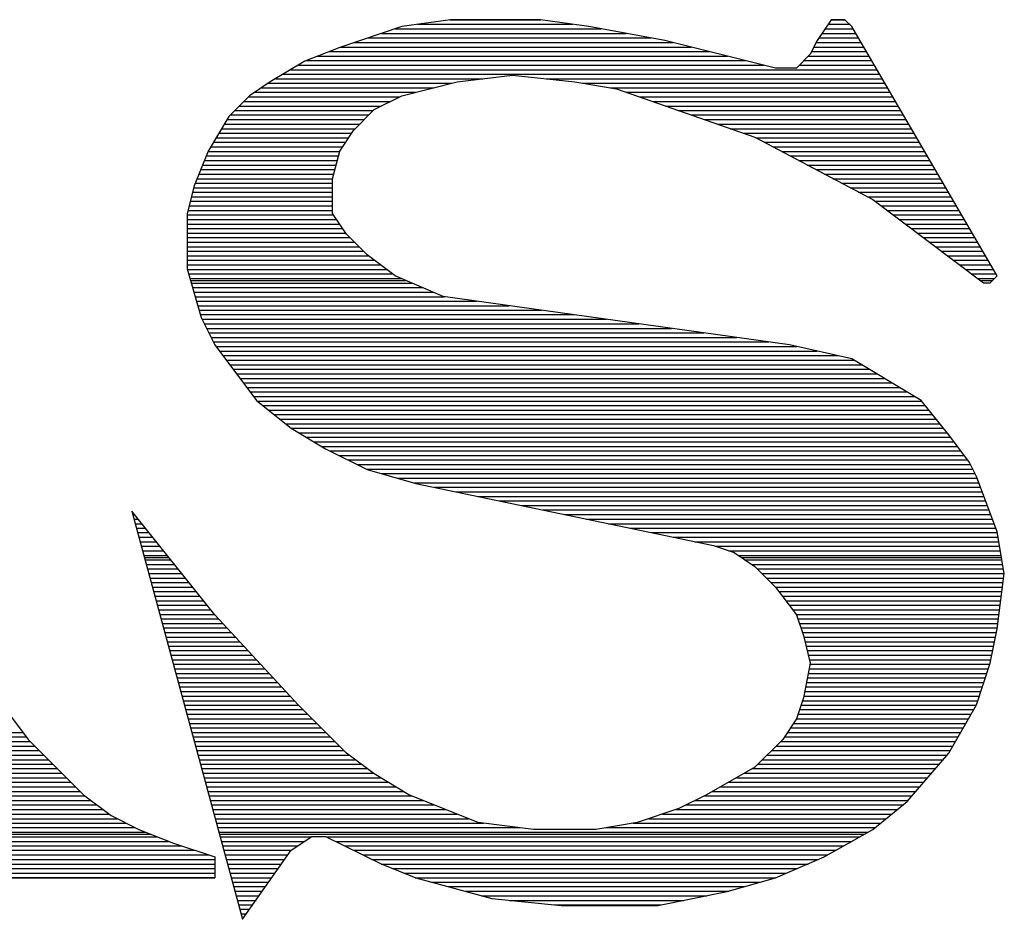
# Model space of a CAD drawing. Extents: x -10 to 137, y -32 to 198.
# Tile 63 of 83: x 47.08 to 49.45, y 138.3 to 140.48. Entities that reach past the tile are written whole.
import ezdxf

# ---------------------------------------------------------------- set-up
doc = ezdxf.new("R2010")
doc.units = 0
doc.layers.add('BG_SILKSCREEN_TOP', color=7, linetype='CONTINUOUS')

msp = doc.modelspace()

# ---------------------------------------------------------------- linework, layer by layer
at = {"layer": 'BG_SILKSCREEN_TOP'}
for points in [[(47.99838, 140.459206), (47.848266, 140.408914)], [(47.99838, 140.459206), (47.848266, 140.408914)], [(47.99838, 140.459206), (47.848266, 140.408914)], [(48.115728, 140.475716), (47.99838, 140.459206)], [(48.115728, 140.475716), (47.99838, 140.459206)], [(48.115728, 140.475716), (47.99838, 140.459206)], [(48.037242, 140.46454), (48.410876, 140.46454)], [(48.114204, 140.475716), (48.333914, 140.475716)], [(48.332898, 140.475716), (48.115728, 140.475716)], [(48.332898, 140.475716), (48.115728, 140.475716)], [(48.332898, 140.475716), (48.115728, 140.475716)], [(48.449738, 140.459206), (48.332898, 140.475716)], [(48.449738, 140.459206), (48.332898, 140.475716)], [(48.449738, 140.459206), (48.332898, 140.475716)], [(48.63338, 140.425424), (48.449738, 140.459206)], [(48.63338, 140.425424), (48.449738, 140.459206)], [(48.63338, 140.425424), (48.449738, 140.459206)], [(49.0347, 140.475716), (49.001426, 140.425424)], [(49.0347, 140.475716), (49.001426, 140.425424)], [(49.0347, 140.475716), (49.001426, 140.425424)], [(49.027334, 140.46454), (49.07915, 140.46454)], [(49.068228, 140.475716), (49.0347, 140.475716)], [(49.068228, 140.475716), (49.0347, 140.475716)], [(49.0347, 140.475716), (49.068482, 140.475716)], [(49.068228, 140.475716), (49.0347, 140.475716)], [(49.084992, 140.459206), (49.068228, 140.475716)], [(49.084992, 140.459206), (49.068228, 140.475716)], [(49.084992, 140.459206), (49.068228, 140.475716)], [(49.435766, 139.857226), (49.084992, 140.459206)], [(49.435766, 139.857226), (49.084992, 140.459206)], [(49.435766, 139.857226), (49.084992, 140.459206)], [(47.949104, 140.442442), (48.539654, 140.442442)], [(47.982378, 140.453618), (48.479456, 140.453618)], [(49.012856, 140.442442), (49.09439, 140.442442)], [(49.020222, 140.453618), (49.088294, 140.453618)], [(47.883572, 140.420852), (48.653192, 140.420852)], [(47.916338, 140.431774), (48.60036, 140.431774)], [(48.900842, 140.358622), (48.63338, 140.425424)], [(48.900842, 140.358622), (48.63338, 140.425424)], [(48.900842, 140.358622), (48.63338, 140.425424)], [(49.001426, 140.425424), (48.984662, 140.39215)], [(49.001426, 140.425424), (48.984662, 140.39215)], [(49.001426, 140.425424), (48.984662, 140.39215)], [(48.99914, 140.420852), (49.107344, 140.420852)], [(49.005236, 140.431774), (49.100994, 140.431774)], [(47.848266, 140.408914), (47.764446, 140.375386)], [(47.848266, 140.408914), (47.764446, 140.375386)], [(47.848266, 140.408914), (47.764446, 140.375386)], [(47.822612, 140.398754), (48.740822, 140.398754)], [(47.850552, 140.409676), (48.696626, 140.409676)], [(48.984662, 140.39215), (48.951134, 140.358622)], [(48.984662, 140.39215), (48.951134, 140.358622)], [(48.984662, 140.39215), (48.951134, 140.358622)], [(48.988218, 140.398754), (49.120044, 140.398754)], [(48.993552, 140.409676), (49.113948, 140.409676)], [(47.764446, 140.375386), (47.680626, 140.325602)], [(47.764446, 140.375386), (47.680626, 140.325602)], [(47.764446, 140.375386), (47.680626, 140.325602)], [(47.748444, 140.365988), (48.872394, 140.365988)], [(47.768256, 140.37691), (48.828452, 140.37691)], [(47.795688, 140.387578), (48.784764, 140.387578)], [(48.9585, 140.365988), (49.139094, 140.365988)], [(48.969422, 140.37691), (49.132998, 140.37691)], [(48.98009, 140.387578), (49.126394, 140.387578)], [(47.712122, 140.34389), (49.152048, 140.34389)], [(47.73041, 140.354812), (49.145444, 140.354812)], [(48.131984, 140.325602), (48.265842, 140.341858)], [(48.131984, 140.325602), (48.265842, 140.341858)], [(48.131984, 140.325602), (48.265842, 140.341858)], [(48.265842, 140.341858), (48.41621, 140.325602)], [(48.265842, 140.341858), (48.41621, 140.325602)], [(48.265842, 140.341858), (48.41621, 140.325602)], [(48.951134, 140.358622), (48.900842, 140.358622)], [(48.951134, 140.358622), (48.900842, 140.358622)], [(48.951134, 140.358622), (48.900842, 140.358622)], [(47.680626, 140.325602), (47.630588, 140.291566)], [(47.680626, 140.325602), (47.630588, 140.291566)], [(47.680626, 140.325602), (47.630588, 140.291566)], [(47.676054, 140.322046), (48.11903, 140.322046)], [(47.693834, 140.332714), (48.193706, 140.332714)], [(47.99838, 140.291566), (48.131984, 140.325602)], [(47.99838, 140.291566), (48.131984, 140.325602)], [(47.99838, 140.291566), (48.131984, 140.325602)], [(48.346868, 140.332714), (49.158398, 140.332714)], [(48.41621, 140.325602), (48.516794, 140.308838)], [(48.41621, 140.325602), (48.516794, 140.308838)], [(48.41621, 140.325602), (48.516794, 140.308838)], [(48.435768, 140.322046), (49.165002, 140.322046)], [(47.64278, 140.300456), (48.0314, 140.300456)], [(47.659544, 140.311124), (48.075342, 140.311124)], [(48.501554, 140.311124), (49.171098, 140.311124)], [(48.516794, 140.308838), (48.851058, 140.191744)], [(48.516794, 140.308838), (48.851058, 140.191744)], [(48.516794, 140.308838), (48.851058, 140.191744)], [(48.540924, 140.300456), (49.177448, 140.300456)], [(47.630588, 140.291566), (47.580804, 140.241782)], [(47.630588, 140.291566), (47.580804, 140.241782)], [(47.630588, 140.291566), (47.580804, 140.241782)], [(47.616872, 140.278358), (47.970948, 140.278358)], [(47.628048, 140.28928), (47.993046, 140.28928)], [(47.931578, 140.258546), (47.99838, 140.291566)], [(47.931578, 140.258546), (47.99838, 140.291566)], [(47.931578, 140.258546), (47.99838, 140.291566)], [(48.572166, 140.28928), (49.184052, 140.28928)], [(48.603408, 140.278358), (49.190402, 140.278358)], [(47.584106, 140.245592), (47.91837, 140.245592)], [(47.594774, 140.25626), (47.929292, 140.25626)], [(47.60595, 140.267182), (47.949104, 140.267182)], [(47.881286, 140.208254), (47.931578, 140.258546)], [(47.881286, 140.208254), (47.931578, 140.258546)], [(47.881286, 140.208254), (47.931578, 140.258546)], [(48.63465, 140.267182), (49.197006, 140.267182)], [(48.665892, 140.25626), (49.203102, 140.25626)], [(48.697388, 140.245592), (49.209452, 140.245592)], [(47.580804, 140.241782), (47.530512, 140.157962)], [(47.580804, 140.241782), (47.530512, 140.157962)], [(47.580804, 140.241782), (47.530512, 140.157962)], [(47.569374, 140.223494), (47.896526, 140.223494)], [(47.576232, 140.234416), (47.907702, 140.234416)], [(48.72863, 140.234416), (49.216056, 140.234416)], [(48.759872, 140.223494), (49.222406, 140.223494)], [(47.55642, 140.201396), (47.876714, 140.201396)], [(47.56277, 140.212318), (47.885604, 140.212318)], [(47.848266, 140.157962), (47.881286, 140.208254)], [(47.848266, 140.157962), (47.881286, 140.208254)], [(47.848266, 140.157962), (47.881286, 140.208254)], [(48.791114, 140.212318), (49.22901, 140.212318)], [(48.822356, 140.201396), (49.235106, 140.201396)], [(47.542958, 140.179552), (47.862236, 140.179552)], [(47.549816, 140.190728), (47.869602, 140.190728)], [(48.851058, 140.191744), (49.135284, 140.041376)], [(48.851058, 140.191744), (49.135284, 140.041376)], [(48.851058, 140.191744), (49.135284, 140.041376)], [(48.852836, 140.190728), (49.241456, 140.190728)], [(48.87341, 140.179552), (49.24806, 140.179552)], [(47.530512, 140.157962), (47.496984, 140.074396)], [(47.530512, 140.157962), (47.496984, 140.074396)], [(47.530512, 140.157962), (47.496984, 140.074396)], [(47.530004, 140.157454), (47.847758, 140.157454)], [(47.536608, 140.16863), (47.855124, 140.16863)], [(47.830994, 140.09116), (47.848266, 140.157962)], [(47.830994, 140.09116), (47.848266, 140.157962)], [(47.830994, 140.09116), (47.848266, 140.157962)], [(48.894492, 140.16863), (49.25441, 140.16863)], [(48.915066, 140.157454), (49.261014, 140.157454)], [(47.521368, 140.135864), (47.842424, 140.135864)], [(47.52594, 140.146532), (47.845218, 140.146532)], [(48.93564, 140.146532), (49.26711, 140.146532)], [(48.956468, 140.135864), (49.27346, 140.135864)], [(47.507906, 140.10259), (47.834042, 140.10259)], [(47.512478, 140.113766), (47.836836, 140.113766)], [(47.51705, 140.124688), (47.839376, 140.124688)], [(48.977042, 140.124688), (49.280064, 140.124688)], [(48.998124, 140.113766), (49.286414, 140.113766)], [(49.018698, 140.10259), (49.293018, 140.10259)], [(47.499524, 140.081), (47.830994, 140.081)], [(47.503842, 140.091668), (47.831502, 140.091668)], [(47.830994, 140.007848), (47.830994, 140.09116)], [(47.830994, 140.007848), (47.830994, 140.09116)], [(47.830994, 140.007848), (47.830994, 140.09116)], [(49.039272, 140.091668), (49.299114, 140.091668)], [(49.0601, 140.081), (49.305464, 140.081)], [(47.496984, 140.074396), (47.48022, 140.007848)], [(47.496984, 140.074396), (47.48022, 140.007848)], [(47.496984, 140.074396), (47.48022, 140.007848)], [(47.493174, 140.058902), (47.830994, 140.058902)], [(47.495714, 140.069824), (47.830994, 140.069824)], [(49.080674, 140.069824), (49.312068, 140.069824)], [(49.101248, 140.058902), (49.318418, 140.058902)], [(47.487332, 140.037058), (47.830994, 140.037058)], [(47.49038, 140.048234), (47.830994, 140.048234)], [(49.12233, 140.048234), (49.325022, 140.048234)], [(49.135284, 140.041376), (49.402746, 139.840462)], [(49.135284, 140.041376), (49.402746, 139.840462)], [(49.135284, 140.041376), (49.402746, 139.840462)], [(49.140618, 140.037058), (49.331118, 140.037058)], [(47.48022, 140.007848), (47.48022, 139.87399)], [(47.48022, 140.007848), (47.48022, 139.87399)], [(47.48022, 140.007848), (47.48022, 139.87399)], [(47.481998, 140.01496), (47.830994, 140.01496)], [(47.484792, 140.026136), (47.830994, 140.026136)], [(47.864522, 139.957556), (47.830994, 140.007848)], [(47.864522, 139.957556), (47.830994, 140.007848)], [(47.864522, 139.957556), (47.830994, 140.007848)], [(49.155096, 140.026136), (49.337468, 140.026136)], [(49.169828, 140.01496), (49.344072, 140.01496)], [(47.48022, 140.004292), (47.833788, 140.004292)], [(47.48022, 139.99337), (47.8409, 139.99337)], [(49.184306, 140.004292), (49.350422, 140.004292)], [(49.199292, 139.99337), (49.357026, 139.99337)], [(47.48022, 139.982194), (47.848266, 139.982194)], [(47.48022, 139.971272), (47.855378, 139.971272)], [(47.48022, 139.960096), (47.862998, 139.960096)], [(49.21377, 139.982194), (49.363122, 139.982194)], [(49.228248, 139.971272), (49.369472, 139.971272)], [(49.24298, 139.960096), (49.376076, 139.960096)], [(47.48022, 139.949428), (47.872904, 139.949428)], [(47.48022, 139.938506), (47.88408, 139.938506)], [(47.914814, 139.907518), (47.864522, 139.957556)], [(47.914814, 139.907518), (47.864522, 139.957556)], [(47.914814, 139.907518), (47.864522, 139.957556)], [(49.257458, 139.949428), (49.382426, 139.949428)], [(49.272444, 139.938506), (49.38903, 139.938506)], [(47.48022, 139.92733), (47.895002, 139.92733)], [(47.48022, 139.916408), (47.90567, 139.916408)], [(49.286922, 139.92733), (49.395126, 139.92733)], [(49.3014, 139.916408), (49.401476, 139.916408)], [(47.48022, 139.905232), (47.9171, 139.905232)], [(47.48022, 139.894564), (47.932086, 139.894564)], [(47.98187, 139.857226), (47.914814, 139.907518)], [(47.98187, 139.857226), (47.914814, 139.907518)], [(47.98187, 139.857226), (47.914814, 139.907518)], [(49.316132, 139.905232), (49.407572, 139.905232)], [(49.33061, 139.894564), (49.414176, 139.894564)], [(47.48022, 139.883642), (47.946564, 139.883642)], [(47.48022, 139.87399), (47.513748, 139.756642)], [(47.48022, 139.87399), (47.513748, 139.756642)], [(47.48022, 139.87399), (47.513748, 139.756642)], [(47.480474, 139.872466), (47.961296, 139.872466)], [(49.345088, 139.883642), (49.420526, 139.883642)], [(49.359566, 139.872466), (49.42713, 139.872466)], [(47.483522, 139.861544), (47.975774, 139.861544)], [(47.487078, 139.850368), (47.99711, 139.850368)], [(47.488094, 139.845542), (48.009048, 139.845542)], [(48.098456, 139.806934), (47.98187, 139.857226)], [(48.098456, 139.806934), (47.98187, 139.857226)], [(48.098456, 139.806934), (47.98187, 139.857226)], [(49.374552, 139.861544), (49.43348, 139.861544)], [(49.38903, 139.850368), (49.429416, 139.850368)], [(49.395888, 139.845542), (49.424336, 139.845542)], [(49.419002, 139.840462), (49.435766, 139.857226)], [(49.419002, 139.840462), (49.435766, 139.857226)], [(49.419002, 139.840462), (49.435766, 139.857226)], [(47.490126, 139.8397), (48.022764, 139.8397)], [(47.493174, 139.828778), (48.048164, 139.828778)], [(47.496222, 139.817602), (48.073818, 139.817602)], [(49.402746, 139.840462), (49.419002, 139.840462)], [(49.402746, 139.840462), (49.419002, 139.840462)], [(49.402746, 139.840462), (49.419002, 139.840462)], [(47.499524, 139.80668), (48.10125, 139.80668)], [(47.502318, 139.795504), (48.179228, 139.795504)], [(48.93437, 139.690094), (48.098456, 139.806934)], [(48.93437, 139.690094), (48.098456, 139.806934)], [(48.93437, 139.690094), (48.098456, 139.806934)], [(47.50562, 139.784836), (48.257714, 139.784836)], [(47.508668, 139.773914), (48.335946, 139.773914)], [(47.512224, 139.763246), (48.414432, 139.763246)], [(47.513748, 139.756642), (47.546768, 139.690094)], [(47.513748, 139.756642), (47.546768, 139.690094)], [(47.513748, 139.756642), (47.546768, 139.690094)], [(47.516034, 139.75207), (48.49241, 139.75207)], [(47.521622, 139.741148), (48.570896, 139.741148)], [(47.526956, 139.729972), (48.649382, 139.729972)], [(47.532798, 139.71905), (48.727614, 139.71905)], [(47.538132, 139.708382), (48.8061, 139.708382)], [(47.543466, 139.697206), (48.884078, 139.697206)], [(47.546768, 139.690094), (47.647352, 139.556236)], [(47.546768, 139.690094), (47.647352, 139.556236)], [(47.546768, 139.690094), (47.647352, 139.556236)], [(47.549816, 139.686284), (48.952404, 139.686284)], [(47.558198, 139.675108), (49.001426, 139.675108)], [(49.084992, 139.65682), (48.93437, 139.690094)], [(49.084992, 139.65682), (48.93437, 139.690094)], [(49.084992, 139.65682), (48.93437, 139.690094)], [(47.566326, 139.664186), (49.050702, 139.664186)], [(47.574708, 139.653518), (49.09058, 139.653518)], [(49.252124, 139.556236), (49.084992, 139.65682)], [(49.252124, 139.556236), (49.084992, 139.65682)], [(49.252124, 139.556236), (49.084992, 139.65682)], [(47.58309, 139.642342), (49.108868, 139.642342)], [(47.590964, 139.63142), (49.127156, 139.63142)], [(47.599346, 139.620244), (49.145444, 139.620244)], [(47.607474, 139.609322), (49.163732, 139.609322)], [(47.615856, 139.598654), (49.18202, 139.598654)], [(47.624238, 139.587478), (49.200308, 139.587478)], [(47.632112, 139.576556), (49.218596, 139.576556)], [(47.640494, 139.56538), (49.236884, 139.56538)], [(47.647352, 139.556236), (47.730918, 139.48918)], [(47.647352, 139.556236), (47.730918, 139.48918)], [(47.647352, 139.556236), (47.730918, 139.48918)], [(49.31918, 139.472924), (49.252124, 139.556236)], [(49.31918, 139.472924), (49.252124, 139.556236)], [(49.31918, 139.472924), (49.252124, 139.556236)], [(47.649638, 139.554458), (49.253394, 139.554458)], [(47.663354, 139.54379), (49.262538, 139.54379)], [(47.67707, 139.532614), (49.271174, 139.532614)], [(47.690532, 139.521692), (49.279556, 139.521692)], [(47.704248, 139.510516), (49.2887, 139.510516)], [(47.717964, 139.499594), (49.29759, 139.499594)], [(47.730918, 139.48918), (47.81423, 139.439396)], [(47.730918, 139.48918), (47.81423, 139.439396)], [(47.730918, 139.48918), (47.81423, 139.439396)], [(47.731934, 139.488926), (49.305972, 139.488926)], [(47.750222, 139.47775), (49.315116, 139.47775)], [(47.76851, 139.467082), (49.323498, 139.467082)], [(49.369218, 139.405868), (49.31918, 139.472924)], [(49.369218, 139.405868), (49.31918, 139.472924)], [(49.369218, 139.405868), (49.31918, 139.472924)], [(47.786798, 139.45616), (49.33188, 139.45616)], [(47.805086, 139.444984), (49.339754, 139.444984)], [(47.81423, 139.439396), (47.914814, 139.389358)], [(47.81423, 139.439396), (47.914814, 139.389358)], [(47.81423, 139.439396), (47.914814, 139.389358)], [(47.825406, 139.434062), (49.348136, 139.434062)], [(47.846996, 139.422886), (49.356264, 139.422886)], [(47.869094, 139.412218), (49.364646, 139.412218)], [(47.890938, 139.401296), (49.371504, 139.401296)], [(47.913036, 139.39012), (49.376838, 139.39012)], [(47.914814, 139.389358), (48.031908, 139.355576)], [(47.914814, 139.389358), (48.031908, 139.355576)], [(47.914814, 139.389358), (48.031908, 139.355576)], [(49.385982, 139.372594), (49.369218, 139.405868)], [(49.385982, 139.372594), (49.369218, 139.405868)], [(49.385982, 139.372594), (49.369218, 139.405868)], [(47.949866, 139.379198), (49.382426, 139.379198)], [(47.987966, 139.368022), (49.387506, 139.368022)], [(49.435766, 139.23899), (49.385982, 139.372594)], [(49.435766, 139.23899), (49.385982, 139.372594)], [(49.435766, 139.23899), (49.385982, 139.372594)], [(48.026574, 139.357354), (49.39157, 139.357354)], [(48.031908, 139.355576), (48.750474, 139.205462)], [(48.031908, 139.355576), (48.750474, 139.205462)], [(48.031908, 139.355576), (48.750474, 139.205462)], [(48.07712, 139.346432), (49.395888, 139.346432)], [(48.129444, 139.335256), (49.399698, 139.335256)], [(48.182022, 139.324334), (49.403762, 139.324334)], [(48.234092, 139.313158), (49.40808, 139.313158)], [(48.286416, 139.30249), (49.412144, 139.30249)], [(47.346362, 139.288774), (47.613824, 138.302746)], [(47.346362, 139.288774), (47.613824, 138.302746)], [(47.346362, 139.288774), (47.613824, 138.302746)], [(47.546768, 139.038076), (47.346362, 139.288774)], [(47.546768, 139.038076), (47.346362, 139.288774)], [(47.546768, 139.038076), (47.346362, 139.288774)], [(47.348648, 139.280392), (47.35322, 139.280392)], [(48.338994, 139.291568), (49.416462, 139.291568)], [(48.391064, 139.280392), (49.420272, 139.280392)], [(47.351696, 139.26947), (47.361602, 139.26947)], [(47.354744, 139.258294), (47.370746, 139.258294)], [(47.357792, 139.247626), (47.379636, 139.247626)], [(48.443642, 139.26947), (49.424336, 139.26947)], [(48.49622, 139.258294), (49.428654, 139.258294)], [(48.548544, 139.247626), (49.432718, 139.247626)], [(47.360586, 139.236704), (47.388272, 139.236704)], [(47.363634, 139.225528), (47.397162, 139.225528)], [(48.600614, 139.236704), (49.436274, 139.236704)], [(48.653192, 139.225528), (49.438052, 139.225528)], [(49.453038, 139.138406), (49.435766, 139.23899)], [(49.453038, 139.138406), (49.435766, 139.23899)], [(49.453038, 139.138406), (49.435766, 139.23899)], [(47.366682, 139.21486), (47.405798, 139.21486)], [(47.36973, 139.203938), (47.414688, 139.203938)], [(48.705516, 139.21486), (49.440084, 139.21486)], [(48.750474, 139.205462), (48.800766, 139.188698)], [(48.750474, 139.205462), (48.800766, 139.188698)], [(48.750474, 139.205462), (48.800766, 139.188698)], [(48.755046, 139.203938), (49.441862, 139.203938)], [(47.372778, 139.192762), (47.423324, 139.192762)], [(47.375318, 139.18184), (47.432214, 139.18184)], [(47.376842, 139.17676), (47.436024, 139.17676)], [(48.788066, 139.192762), (49.443894, 139.192762)], [(48.800766, 139.188698), (48.851058, 139.15517)], [(48.800766, 139.188698), (48.851058, 139.15517)], [(48.800766, 139.188698), (48.851058, 139.15517)], [(48.810926, 139.18184), (49.445418, 139.18184)], [(48.818292, 139.17676), (49.446434, 139.17676)], [(47.378366, 139.171172), (47.44085, 139.171172)], [(47.381414, 139.159996), (47.44974, 139.159996)], [(48.827436, 139.171172), (49.447196, 139.171172)], [(48.843692, 139.159996), (49.449228, 139.159996)], [(48.851058, 139.15517), (48.900842, 139.105132)], [(48.851058, 139.15517), (48.900842, 139.105132)], [(48.851058, 139.15517), (48.900842, 139.105132)], [(47.384462, 139.149074), (47.458376, 139.149074)], [(47.38751, 139.137898), (47.467266, 139.137898)], [(48.857154, 139.149074), (49.451006, 139.149074)], [(48.868076, 139.137898), (49.45253, 139.137898)], [(49.435766, 139.004548), (49.453038, 139.138406)], [(49.435766, 139.004548), (49.453038, 139.138406)], [(49.435766, 139.004548), (49.453038, 139.138406)], [(47.390304, 139.126976), (47.475902, 139.126976)], [(47.393352, 139.116308), (47.484792, 139.116308)], [(47.3964, 139.105132), (47.493428, 139.105132)], [(48.879252, 139.126976), (49.451006, 139.126976)], [(48.88992, 139.116308), (49.44999, 139.116308)], [(48.900842, 139.105132), (48.951134, 139.038076)], [(48.900842, 139.105132), (48.951134, 139.038076)], [(48.900842, 139.105132), (49.448466, 139.105132)], [(48.900842, 139.105132), (48.951134, 139.038076)], [(47.399448, 139.09421), (47.502318, 139.09421)], [(47.402496, 139.083034), (47.510954, 139.083034)], [(48.909224, 139.09421), (49.447196, 139.09421)], [(48.917352, 139.083034), (49.445672, 139.083034)], [(47.405036, 139.072112), (47.519844, 139.072112)], [(47.408084, 139.061444), (47.52848, 139.061444)], [(48.925734, 139.072112), (49.444148, 139.072112)], [(48.934116, 139.061444), (49.443132, 139.061444)], [(47.411132, 139.050268), (47.53737, 139.050268)], [(47.41418, 139.039346), (47.546006, 139.039346)], [(47.747682, 138.820652), (47.546768, 139.038076)], [(47.747682, 138.820652), (47.546768, 139.038076)], [(47.747682, 138.820652), (47.546768, 139.038076)], [(48.94199, 139.050268), (49.441608, 139.050268)], [(48.950372, 139.039346), (49.440338, 139.039346)], [(48.951134, 139.038076), (48.967898, 138.988292)], [(48.951134, 139.038076), (48.967898, 138.988292)], [(48.951134, 139.038076), (48.967898, 138.988292)], [(47.417228, 139.02817), (47.555912, 139.02817)], [(47.420022, 139.017248), (47.566326, 139.017248)], [(48.95469, 139.02817), (49.438814, 139.02817)], [(48.957992, 139.017248), (49.43729, 139.017248)], [(47.42307, 139.00658), (47.576232, 139.00658)], [(47.426118, 138.995404), (47.586392, 138.995404)], [(48.961802, 139.00658), (49.436274, 139.00658)], [(48.965358, 138.995404), (49.433988, 138.995404)], [(48.967898, 138.988292), (48.984662, 138.921236)], [(48.967898, 138.988292), (48.984662, 138.921236)], [(48.967898, 138.988292), (48.984662, 138.921236)], [(49.419002, 138.921236), (49.435766, 139.004548)], [(49.419002, 138.921236), (49.435766, 139.004548)], [(49.419002, 138.921236), (49.435766, 139.004548)], [(47.429166, 138.984482), (47.596806, 138.984482)], [(47.432214, 138.973306), (47.606712, 138.973306)], [(47.434754, 138.962384), (47.616618, 138.962384)], [(48.96866, 138.984482), (49.431956, 138.984482)], [(48.971708, 138.973306), (49.42967, 138.973306)], [(48.974502, 138.962384), (49.427892, 138.962384)], [(47.437802, 138.951716), (47.626778, 138.951716)], [(47.44085, 138.94054), (47.637192, 138.94054)], [(48.977042, 138.951716), (49.425606, 138.951716)], [(48.979836, 138.94054), (49.42332, 138.94054)], [(47.443898, 138.929872), (47.647098, 138.929872)], [(47.446946, 138.91895), (47.657258, 138.91895)], [(48.984662, 138.921236), (48.967898, 138.83767)], [(48.984662, 138.921236), (48.967898, 138.83767)], [(48.984662, 138.921236), (48.967898, 138.83767)], [(48.982376, 138.929872), (49.421034, 138.929872)], [(48.984408, 138.91895), (49.418748, 138.91895)], [(49.385982, 138.820652), (49.419002, 138.921236)], [(49.385982, 138.820652), (49.419002, 138.921236)], [(49.385982, 138.820652), (49.419002, 138.921236)], [(47.44974, 138.907774), (47.667672, 138.907774)], [(47.452788, 138.896852), (47.677578, 138.896852)], [(48.979836, 138.896852), (49.411128, 138.896852)], [(48.982122, 138.907774), (49.414938, 138.907774)], [(47.455836, 138.885676), (47.687484, 138.885676)], [(47.458884, 138.875008), (47.697644, 138.875008)], [(48.975518, 138.875008), (49.403762, 138.875008)], [(48.97755, 138.885676), (49.407572, 138.885676)], [(47.461932, 138.864086), (47.708058, 138.864086)], [(47.464472, 138.85291), (47.717964, 138.85291)], [(48.970946, 138.85291), (49.39665, 138.85291)], [(48.973232, 138.864086), (49.40046, 138.864086)], [(47.46752, 138.841988), (47.728124, 138.841988)], [(47.470568, 138.830812), (47.738538, 138.830812)], [(47.473616, 138.820144), (47.748444, 138.820144)], [(47.864522, 138.704066), (47.747682, 138.820652)], [(47.864522, 138.704066), (47.747682, 138.820652)], [(47.864522, 138.704066), (47.747682, 138.820652)], [(48.967898, 138.83767), (48.951134, 138.787378)], [(48.967898, 138.83767), (48.951134, 138.787378)], [(48.967898, 138.83767), (48.951134, 138.787378)], [(48.961802, 138.820144), (49.385474, 138.820144)], [(48.965612, 138.830812), (49.389284, 138.830812)], [(48.96866, 138.841988), (49.39284, 138.841988)], [(49.31918, 138.704066), (49.385982, 138.820652)], [(49.31918, 138.704066), (49.385982, 138.820652)], [(49.31918, 138.704066), (49.385982, 138.820652)], [(47.04588, 138.804142), (47.095664, 138.737086)], [(47.04588, 138.804142), (47.095664, 138.737086)], [(47.04588, 138.804142), (47.095664, 138.737086)], [(47.476664, 138.809222), (47.759366, 138.809222)], [(47.479458, 138.798046), (47.770542, 138.798046)], [(48.95469, 138.798046), (49.373028, 138.798046)], [(48.9585, 138.809222), (49.379124, 138.809222)], [(47.482506, 138.787124), (47.78121, 138.787124)], [(47.485554, 138.775948), (47.792132, 138.775948)], [(48.951134, 138.787378), (48.918114, 138.737086)], [(48.951134, 138.787378), (48.918114, 138.737086)], [(48.951134, 138.787378), (48.918114, 138.737086)], [(48.943514, 138.775948), (49.360328, 138.775948)], [(48.951134, 138.787124), (49.366424, 138.787124)], [(46.521878, 138.754358), (47.08271, 138.754358)], [(47.488602, 138.76528), (47.803308, 138.76528)], [(47.49165, 138.754358), (47.81423, 138.754358)], [(48.929036, 138.754358), (49.347882, 138.754358)], [(48.936402, 138.76528), (49.353978, 138.76528)], [(46.526958, 138.743182), (47.091092, 138.743182)], [(46.53153, 138.73226), (47.100744, 138.73226)], [(47.095664, 138.737086), (47.229522, 138.603482)], [(47.095664, 138.737086), (47.229522, 138.603482)], [(47.095664, 138.737086), (47.229522, 138.603482)], [(47.49419, 138.743182), (47.825406, 138.743182)], [(47.497238, 138.73226), (47.836074, 138.73226)], [(48.918114, 138.737086), (48.851058, 138.670538)], [(48.918114, 138.737086), (48.851058, 138.670538)], [(48.918114, 138.737086), (48.851058, 138.670538)], [(48.91278, 138.73226), (49.335182, 138.73226)], [(48.921924, 138.743182), (49.341278, 138.743182)], [(46.536356, 138.721084), (47.111412, 138.721084)], [(46.540928, 138.710416), (47.122334, 138.710416)], [(47.500286, 138.721084), (47.846996, 138.721084)], [(47.503334, 138.710416), (47.858172, 138.710416)], [(47.931578, 138.653774), (47.864522, 138.704066)], [(47.931578, 138.653774), (47.864522, 138.704066)], [(47.931578, 138.653774), (47.864522, 138.704066)], [(48.890936, 138.710416), (49.322736, 138.710416)], [(48.902112, 138.721084), (49.328832, 138.721084)], [(49.218596, 138.586972), (49.31918, 138.704066)], [(49.218596, 138.586972), (49.31918, 138.704066)], [(49.218596, 138.586972), (49.31918, 138.704066)], [(46.5455, 138.699494), (47.13351, 138.699494)], [(46.549056, 138.688318), (47.144432, 138.688318)], [(46.552866, 138.677396), (47.155608, 138.677396)], [(47.506382, 138.699494), (47.870364, 138.699494)], [(47.509176, 138.688318), (47.885096, 138.688318)], [(47.512224, 138.677396), (47.899574, 138.677396)], [(48.857916, 138.677396), (49.29632, 138.677396)], [(48.868838, 138.688318), (49.305972, 138.688318)], [(48.880014, 138.699494), (49.315116, 138.699494)], [(46.556676, 138.666728), (47.166276, 138.666728)], [(46.559978, 138.655552), (47.177198, 138.655552)], [(47.515272, 138.666728), (47.91456, 138.666728)], [(47.51832, 138.655552), (47.929038, 138.655552)], [(48.015144, 138.603482), (47.931578, 138.653774)], [(48.015144, 138.603482), (47.931578, 138.653774)], [(48.015144, 138.603482), (47.931578, 138.653774)], [(48.851058, 138.670538), (48.733964, 138.603482)], [(48.851058, 138.670538), (48.733964, 138.603482)], [(48.851058, 138.670538), (48.733964, 138.603482)], [(48.82515, 138.655552), (49.277778, 138.655552)], [(48.8442, 138.666728), (49.287176, 138.666728)], [(46.559724, 138.633962), (47.199296, 138.633962)], [(46.56074, 138.64463), (47.188374, 138.64463)], [(47.521368, 138.64463), (47.946564, 138.64463)], [(47.523908, 138.633962), (47.964852, 138.633962)], [(48.786542, 138.633962), (49.258982, 138.633962)], [(48.8061, 138.64463), (49.268126, 138.64463)], [(46.552358, 138.611864), (47.22114, 138.611864)], [(46.555914, 138.622786), (47.210472, 138.622786)], [(47.526956, 138.622786), (47.98314, 138.622786)], [(47.530004, 138.611864), (48.001428, 138.611864)], [(48.748188, 138.611864), (49.239932, 138.611864)], [(48.767492, 138.622786), (49.249584, 138.622786)], [(46.545246, 138.589766), (47.24781, 138.589766)], [(46.548548, 138.600688), (47.233332, 138.600688)], [(47.229522, 138.603482), (47.29607, 138.55319)], [(47.229522, 138.603482), (47.29607, 138.55319)], [(47.229522, 138.603482), (47.29607, 138.55319)], [(47.533052, 138.600688), (48.022002, 138.600688)], [(47.5361, 138.589766), (48.049434, 138.589766)], [(48.182276, 138.53668), (48.015144, 138.603482)], [(48.182276, 138.53668), (48.015144, 138.603482)], [(48.182276, 138.53668), (48.015144, 138.603482)], [(48.733964, 138.603482), (48.666908, 138.570208)], [(48.733964, 138.603482), (48.666908, 138.570208)], [(48.733964, 138.603482), (48.666908, 138.570208)], [(48.706532, 138.589766), (49.22139, 138.589766)], [(48.728376, 138.600688), (49.230534, 138.600688)], [(49.135284, 138.519916), (49.218596, 138.586972)], [(49.135284, 138.519916), (49.218596, 138.586972)], [(49.135284, 138.519916), (49.218596, 138.586972)], [(46.53153, 138.567922), (47.27702, 138.567922)], [(46.538642, 138.579098), (47.262288, 138.579098)], [(47.538894, 138.579098), (48.076866, 138.579098)], [(47.541942, 138.567922), (48.104298, 138.567922)], [(48.666908, 138.570208), (48.566832, 138.53668)], [(48.666908, 138.570208), (48.566832, 138.53668)], [(48.666908, 138.570208), (48.566832, 138.53668)], [(48.660558, 138.567922), (49.194974, 138.567922)], [(48.684434, 138.579098), (49.20869, 138.579098)], [(46.508924, 138.534902), (47.333154, 138.534902)], [(46.517052, 138.545824), (47.311056, 138.545824)], [(46.524164, 138.557), (47.291498, 138.557)], [(47.29607, 138.55319), (47.363126, 138.519916)], [(47.29607, 138.55319), (47.363126, 138.519916)], [(47.29607, 138.55319), (47.363126, 138.519916)], [(47.54499, 138.557), (48.13173, 138.557)], [(47.548038, 138.545824), (48.159162, 138.545824)], [(47.551086, 138.534902), (48.195738, 138.534902)], [(48.316134, 138.519916), (48.182276, 138.53668)], [(48.316134, 138.519916), (48.182276, 138.53668)], [(48.316134, 138.519916), (48.182276, 138.53668)], [(48.566832, 138.53668), (48.466502, 138.519916)], [(48.566832, 138.53668), (48.466502, 138.519916)], [(48.566832, 138.53668), (48.466502, 138.519916)], [(48.556926, 138.534902), (49.153826, 138.534902)], [(48.594518, 138.545824), (49.167542, 138.545824)], [(48.627792, 138.557), (49.181258, 138.557)], [(46.491144, 138.513058), (47.380398, 138.513058)], [(46.500288, 138.524234), (47.354744, 138.524234)], [(47.363126, 138.519916), (47.446946, 138.486388)], [(47.363126, 138.519916), (47.446946, 138.486388)], [(47.363126, 138.519916), (47.446946, 138.486388)], [(47.553626, 138.524234), (48.283368, 138.524234)], [(47.556674, 138.513058), (49.123092, 138.513058)], [(48.466502, 138.519916), (48.316134, 138.519916)], [(48.466502, 138.519916), (48.316134, 138.519916)], [(48.466502, 138.519916), (48.316134, 138.519916)], [(48.490886, 138.524234), (49.14011, 138.524234)], [(49.017936, 138.453368), (49.135284, 138.519916)], [(49.017936, 138.453368), (49.135284, 138.519916)], [(49.017936, 138.453368), (49.135284, 138.519916)], [(46.472856, 138.49096), (47.435262, 138.49096)], [(46.482, 138.502136), (47.40783, 138.502136)], [(46.486826, 138.508232), (47.39259, 138.508232)], [(47.446946, 138.486388), (47.546768, 138.453368)], [(47.446946, 138.486388), (47.546768, 138.453368)], [(47.446946, 138.486388), (47.546768, 138.453368)], [(47.558198, 138.508232), (49.11471, 138.508232)], [(47.559722, 138.502136), (47.779686, 138.502136)], [(47.56277, 138.49096), (47.762922, 138.49096)], [(47.730918, 138.469624), (47.78121, 138.503152)], [(47.730918, 138.469624), (47.78121, 138.503152)], [(47.730918, 138.469624), (47.78121, 138.503152)], [(47.78121, 138.503152), (47.81423, 138.503152)], [(47.78121, 138.503152), (47.81423, 138.503152)], [(47.78121, 138.503152), (47.81423, 138.503152)], [(47.81423, 138.503152), (47.948088, 138.436604)], [(47.81423, 138.503152), (47.948088, 138.436604)], [(47.81423, 138.503152), (47.948088, 138.436604)], [(47.816516, 138.502136), (49.104042, 138.502136)], [(47.838614, 138.49096), (49.084992, 138.49096)], [(46.454568, 138.46937), (47.498762, 138.46937)], [(46.463712, 138.480038), (47.465742, 138.480038)], [(47.565818, 138.480038), (47.746412, 138.480038)], [(47.568612, 138.46937), (47.73041, 138.46937)], [(47.613824, 138.302746), (47.730918, 138.469624)], [(47.613824, 138.302746), (47.730918, 138.469624)], [(47.613824, 138.302746), (47.730918, 138.469624)], [(47.860712, 138.480038), (49.065434, 138.480038)], [(47.882556, 138.46937), (49.046384, 138.46937)], [(46.43628, 138.447272), (47.546768, 138.447272)], [(46.445424, 138.458194), (47.531528, 138.458194)], [(47.546768, 138.453368), (47.546768, 138.403076)], [(47.546768, 138.453368), (47.546768, 138.403076)], [(47.546768, 138.453368), (47.546768, 138.403076)], [(47.57166, 138.458194), (47.72279, 138.458194)], [(47.574708, 138.447272), (47.71517, 138.447272)], [(47.904654, 138.458194), (49.02708, 138.458194)], [(47.926244, 138.447272), (49.004474, 138.447272)], [(48.900842, 138.403076), (49.017936, 138.453368)], [(48.900842, 138.403076), (49.017936, 138.453368)], [(48.900842, 138.403076), (49.017936, 138.453368)], [(46.427136, 138.436096), (47.546768, 138.436096)], [(46.43247, 138.425174), (47.546768, 138.425174)], [(47.577756, 138.436096), (47.70755, 138.436096)], [(47.580804, 138.425174), (47.69993, 138.425174)], [(47.948088, 138.436604), (48.031908, 138.403076)], [(47.948088, 138.436604), (48.031908, 138.403076)], [(47.948088, 138.436604), (48.031908, 138.403076)], [(47.948342, 138.436096), (48.979074, 138.436096)], [(47.975774, 138.425174), (48.95342, 138.425174)], [(46.438058, 138.414506), (47.546768, 138.414506)], [(46.443392, 138.40333), (47.546768, 138.40333)], [(47.546768, 138.403076), (46.4439, 138.403076)], [(47.546768, 138.403076), (46.4439, 138.403076)], [(47.546768, 138.403076), (46.4439, 138.403076)], [(47.583344, 138.414506), (47.692056, 138.414506)], [(47.586392, 138.40333), (47.684436, 138.40333)], [(47.58944, 138.392662), (47.676816, 138.392662)], [(48.003206, 138.414506), (48.927512, 138.414506)], [(48.030638, 138.40333), (48.902366, 138.40333)], [(48.031908, 138.403076), (48.21555, 138.352784)], [(48.031908, 138.403076), (48.21555, 138.352784)], [(48.031908, 138.403076), (48.21555, 138.352784)], [(48.070262, 138.392662), (48.864266, 138.392662)], [(48.784256, 138.369548), (48.900842, 138.403076)], [(48.784256, 138.369548), (48.900842, 138.403076)], [(48.784256, 138.369548), (48.900842, 138.403076)], [(47.592488, 138.38174), (47.669196, 138.38174)], [(47.595536, 138.370564), (47.661576, 138.370564)], [(48.110394, 138.38174), (48.825912, 138.38174)], [(48.15078, 138.370564), (48.787812, 138.370564)], [(48.616616, 138.33602), (48.784256, 138.369548)], [(48.616616, 138.33602), (48.784256, 138.369548)], [(48.616616, 138.33602), (48.784256, 138.369548)], [(47.59833, 138.359642), (47.653956, 138.359642)], [(47.601378, 138.348466), (47.646336, 138.348466)], [(48.190658, 138.359642), (48.734472, 138.359642)], [(48.21555, 138.352784), (48.38319, 138.33602)], [(48.21555, 138.352784), (48.38319, 138.33602)], [(48.21555, 138.352784), (48.38319, 138.33602)], [(48.25746, 138.348466), (48.679608, 138.348466)], [(47.604426, 138.337798), (47.638208, 138.337798)], [(47.607474, 138.326876), (47.630588, 138.326876)], [(48.367188, 138.337798), (48.624744, 138.337798)], [(48.38319, 138.33602), (48.616616, 138.33602)], [(48.38319, 138.33602), (48.616616, 138.33602)], [(48.38319, 138.33602), (48.616616, 138.33602)], [(47.610522, 138.3157), (47.622968, 138.3157)], [(47.613062, 138.304778), (47.615348, 138.304778)]]:
    msp.add_lwpolyline(points, dxfattribs=at)

doc.saveas('drawing.dxf')
